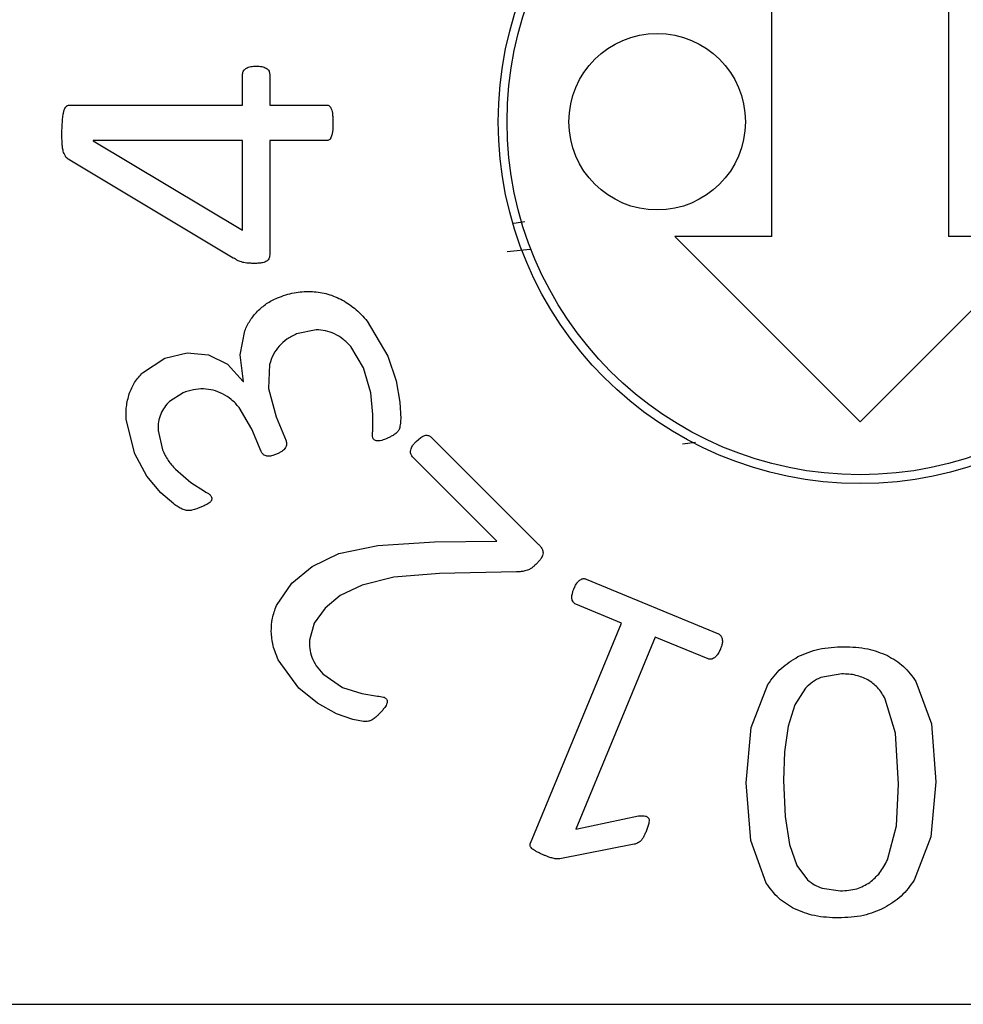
# Model space of a CAD drawing. Header units: millimetres. Extents: x 0 to 297, y 0 to 210.
# Tile 8 of 34: x 134.46 to 137.14, y 44.55 to 47.34. Entities that reach past the tile are written whole.
import ezdxf

# ---------------------------------------------------------------- set-up
doc = ezdxf.new("R2010")
doc.units = ezdxf.units.MM

msp = doc.modelspace()

# ---------------------------------------------------------------- linework, layer by layer
at = {"color": 7, "linetype": 'Continuous', "lineweight": 25}
for p, q in [((136.5934, 46.7251), (136.5934, 47.9001)), ((137.0934, 47.9001), (137.0934, 46.7251)), ((135.0942, 47.0972), (135.0942, 47.1848)), ((135.171, 47.1848), (135.171, 47.0972)), ((134.603, 47.0972), (135.0942, 47.0972)), ((135.171, 47.0972), (135.3318, 47.0972)), ((134.5822, 47.0204), (134.5838, 47.0548)), ((135.0942, 46.9968), (134.671, 46.9968)), ((134.671, 46.9968), (134.671, 46.9956)), ((134.671, 46.9956), (135.0942, 46.7432)), ((135.0942, 46.7432), (135.0942, 46.9968)), ((135.3318, 46.9968), (135.171, 46.9968)), ((135.171, 46.9968), (135.171, 46.6764)), ((135.0678, 46.664), (134.6006, 46.9436)), ((135.8932, 46.7664), (135.8624, 46.7618)), ((136.5934, 46.7251), (136.3184, 46.7251)), ((136.8434, 46.2001), (136.3184, 46.7251)), ((137.3684, 46.7251), (136.8434, 46.2001)), ((137.3684, 46.7251), (137.0934, 46.7251)), ((135.8434, 46.6821), (135.9086, 46.6889)), ((135.4473, 46.4855), (135.506, 46.3856)), ((135.0869, 46.3899), (135.1003, 46.4578)), ((135.3026, 46.4606), (135.2473, 46.449)), ((135.4363, 46.3532), (135.4004, 46.4137)), ((134.8736, 46.3799), (134.9372, 46.3959)), ((134.9372, 46.3959), (134.9972, 46.39)), ((134.9972, 46.39), (135.0512, 46.363)), ((135.0968, 46.3147), (135.0869, 46.3899)), ((135.506, 46.3856), (135.5289, 46.3158)), ((134.8108, 46.3392), (134.8736, 46.3799)), ((135.0512, 46.363), (135.0957, 46.3143)), ((135.1706, 46.3622), (135.1671, 46.2945)), ((135.4572, 46.2818), (135.4363, 46.3532)), ((135.0957, 46.3143), (135.0968, 46.3147)), ((135.5289, 46.3158), (135.5396, 46.2553)), ((134.9255, 46.2819), (134.8875, 46.2575)), ((135.1671, 46.2945), (135.189, 46.2144)), ((135.4633, 46.2211), (135.4572, 46.2818)), ((135.5396, 46.2553), (135.5421, 46.2087)), ((135.1205, 46.1791), (135.0845, 46.2408)), ((135.189, 46.2144), (135.2172, 46.1464)), ((135.463, 46.1768), (135.4633, 46.2211)), ((134.789, 46.1098), (134.7649, 46.2024)), ((134.8548, 46.1756), (134.8677, 46.1203)), ((135.1465, 46.1163), (135.1205, 46.1791)), ((135.5859, 46.1446), (135.599, 46.1553)), ((135.6295, 46.1559), (135.9327, 45.8527)), ((136.3406, 46.1381), (136.377, 46.1422)), ((134.8234, 46.0465), (134.789, 46.1098)), ((135.8145, 45.8623), (135.5755, 46.1013)), ((134.8625, 45.9991), (134.8234, 46.0465)), ((134.9037, 46.0659), (134.9475, 46.0282)), ((134.9475, 46.0282), (134.9864, 46.0032)), ((134.899, 45.9674), (134.8625, 45.9991)), ((135.4776, 45.8501), (135.6377, 45.8597)), ((135.6377, 45.8597), (135.8145, 45.8623)), ((135.2909, 45.7902), (135.367, 45.8267)), ((135.367, 45.8267), (135.4776, 45.8501)), ((135.2341, 45.7429), (135.2909, 45.7902)), ((135.6518, 45.7704), (135.5229, 45.7596)), ((135.8696, 45.7749), (135.6518, 45.7704)), ((135.1902, 45.6793), (135.2341, 45.7429)), ((135.5229, 45.7596), (135.4326, 45.7378)), ((136.0673, 45.7546), (136.442, 45.5993)), ((135.4326, 45.7378), (135.3707, 45.7076)), ((135.3707, 45.7076), (135.3277, 45.6725)), ((136.1676, 45.6299), (136.0379, 45.6836)), ((135.3277, 45.6725), (135.2969, 45.6298)), ((135.2969, 45.6298), (135.2836, 45.582)), ((135.9095, 45.0068), (136.1676, 45.6299)), ((136.2629, 45.5904), (136.0376, 45.0464)), ((136.4126, 45.5284), (136.2629, 45.5904)), ((135.2539, 45.4454), (135.1953, 45.526)), ((135.3218, 45.4861), (135.3769, 45.4479)), ((136.7915, 45.4861), (136.7323, 45.4757)), ((137.0015, 45.4641), (137.0451, 45.3441)), ((135.3068, 45.4027), (135.2539, 45.4454)), ((135.3769, 45.4479), (135.4315, 45.4307)), ((136.5351, 45.3341), (136.5819, 45.4561)), ((136.6887, 45.4453), (136.6583, 45.3985)), ((135.4315, 45.4307), (135.4762, 45.4233)), ((136.9435, 45.3181), (136.9147, 45.4149)), ((135.3605, 45.3733), (135.3068, 45.4027)), ((136.6583, 45.3985), (136.6391, 45.3377)), ((135.4069, 45.3568), (135.3605, 45.3733)), ((135.4363, 45.3512), (135.4069, 45.3568)), ((136.5207, 45.1773), (136.5351, 45.3341)), ((136.6391, 45.3377), (136.6291, 45.2653)), ((137.0451, 45.3441), (137.0579, 45.1805)), ((136.9523, 45.1737), (136.9435, 45.3181)), ((136.6291, 45.2653), (136.6263, 45.1841)), ((136.6263, 45.1841), (136.6307, 45.0825)), ((136.5339, 45.0137), (136.5207, 45.1773)), ((136.9459, 45.0557), (136.9523, 45.1737)), ((137.0579, 45.1805), (137.0435, 45.0241)), ((136.0376, 45.0464), (136.2154, 45.0836)), ((136.6307, 45.0825), (136.6431, 45.0029)), ((136.2447, 45.0624), (136.237, 45.0396)), ((136.9207, 44.9597), (136.9459, 45.0557)), ((137.0435, 45.0241), (136.9967, 44.9021)), ((136.203, 45.0034), (135.9925, 44.9625)), ((136.5775, 44.8937), (136.5339, 45.0137)), ((136.6431, 45.0029), (136.6639, 44.9433)), ((136.6639, 44.9433), (136.6947, 44.9025)), ((136.7359, 44.8793), (136.7879, 44.8717)), ((128.0934, 44.5501), (150.3434, 44.5501))]:
    msp.add_line(p, q, dxfattribs=at)
for centre, radius in [((136.8434, 47.0501), 1.025), ((136.8434, 47.0501), 1), ((136.2684, 47.0501), 0.25)]:
    msp.add_circle(centre, radius, dxfattribs=at)
for points, knots in [([(135.0942, 47.1848), (135.0944, 47.1866), (135.0947, 47.1902), (135.0976, 47.1963), (135.1014, 47.1993), (135.1038, 47.2012)], [0, 0, 0, 0, 0.271667, 0.537849, 1, 1, 1, 1]), ([(135.1038, 47.2012), (135.1058, 47.2024), (135.11, 47.2048), (135.1198, 47.2072), (135.1275, 47.2075), (135.1326, 47.2076)], [0, 0, 0, 0, 0.224789, 0.488433, 1, 1, 1, 1]), ([(135.1326, 47.2076), (135.1381, 47.2075), (135.148, 47.2073), (135.157, 47.2034), (135.161, 47.2016)], [0, 0, 0, 0, 0.552489, 1, 1, 1, 1]), ([(135.161, 47.2016), (135.1627, 47.2005), (135.1659, 47.1983), (135.1701, 47.1927), (135.1707, 47.1878), (135.171, 47.1848)], [0, 0, 0, 0, 0.298403, 0.569654, 1, 1, 1, 1]), ([(134.5838, 47.0548), (134.5843, 47.0598), (134.585, 47.0677), (134.5868, 47.0755), (134.5874, 47.0784)], [0, 0, 0, 0, 0.6191165, 1, 1, 1, 1]), ([(134.5874, 47.0784), (134.5883, 47.0815), (134.5897, 47.0865), (134.5927, 47.0908), (134.5938, 47.0924)], [0, 0, 0, 0, 0.6121, 1, 1, 1, 1]), ([(134.5938, 47.0924), (134.5946, 47.0932), (134.596, 47.0948), (134.5991, 47.0968), (134.6016, 47.0971), (134.603, 47.0972)], [0, 0, 0, 0, 0.30724, 0.584561, 1, 1, 1, 1]), ([(135.3318, 47.0972), (135.3335, 47.0971), (135.3364, 47.097), (135.3388, 47.0955), (135.3398, 47.0948)], [0, 0, 0, 0, 0.5826144, 1, 1, 1, 1]), ([(135.3398, 47.0948), (135.341, 47.0936), (135.3435, 47.0912), (135.3448, 47.088), (135.3454, 47.0864)], [0, 0, 0, 0, 0.4977609, 1, 1, 1, 1]), ([(135.3454, 47.0864), (135.3463, 47.0838), (135.348, 47.0788), (135.3487, 47.0734), (135.349, 47.0708)], [0, 0, 0, 0, 0.510129, 1, 1, 1, 1]), ([(135.349, 47.0708), (135.3494, 47.0667), (135.3502, 47.0584), (135.3502, 47.0501), (135.3502, 47.046)], [0, 0, 0, 0, 0.505062, 1, 1, 1, 1]), ([(135.3502, 47.046), (135.3502, 47.0412), (135.3502, 47.0331), (135.3494, 47.0252), (135.349, 47.022)], [0, 0, 0, 0, 0.6084436, 1, 1, 1, 1]), ([(134.583, 46.9892), (134.5828, 46.9947), (134.5823, 47.0051), (134.5823, 47.0155), (134.5822, 47.0204)], [0, 0, 0, 0, 0.522274, 1, 1, 1, 1]), ([(135.3398, 46.9988), (135.3385, 46.9982), (135.336, 46.997), (135.3332, 46.9969), (135.3318, 46.9968)], [0, 0, 0, 0, 0.527577, 1, 1, 1, 1]), ([(135.3454, 47.0068), (135.3446, 47.005), (135.3432, 47.002), (135.3408, 46.9997), (135.3398, 46.9988)], [0, 0, 0, 0, 0.612695, 1, 1, 1, 1]), ([(135.349, 47.022), (135.3486, 47.0188), (135.3479, 47.0137), (135.3461, 47.0087), (135.3454, 47.0068)], [0, 0, 0, 0, 0.6165, 1, 1, 1, 1]), ([(134.5862, 46.9668), (134.5854, 46.9707), (134.5838, 46.9781), (134.5833, 46.9856), (134.583, 46.9892)], [0, 0, 0, 0, 0.519302, 1, 1, 1, 1]), ([(134.5922, 46.9524), (134.5909, 46.9548), (134.5884, 46.9594), (134.5869, 46.9644), (134.5862, 46.9668)], [0, 0, 0, 0, 0.520522, 1, 1, 1, 1]), ([(134.6006, 46.9436), (134.5989, 46.945), (134.5956, 46.9475), (134.5933, 46.9509), (134.5922, 46.9524)], [0, 0, 0, 0, 0.541186, 1, 1, 1, 1]), ([(135.0814, 46.6564), (135.079, 46.6577), (135.0743, 46.6601), (135.0699, 46.6628), (135.0678, 46.664)], [0, 0, 0, 0, 0.53968, 1, 1, 1, 1]), ([(135.1694, 46.6644), (135.1687, 46.6627), (135.1672, 46.6593), (135.1646, 46.6568), (135.1634, 46.6556)], [0, 0, 0, 0, 0.538172, 1, 1, 1, 1]), ([(135.171, 46.6764), (135.171, 46.674), (135.1709, 46.6699), (135.1699, 46.666), (135.1694, 46.6644)], [0, 0, 0, 0, 0.603466, 1, 1, 1, 1]), ([(135.095, 46.6516), (135.0924, 46.6524), (135.0878, 46.6538), (135.0834, 46.6556), (135.0814, 46.6564)], [0, 0, 0, 0, 0.568255, 1, 1, 1, 1]), ([(135.1102, 46.6492), (135.1073, 46.6496), (135.1022, 46.6501), (135.0971, 46.6512), (135.095, 46.6516)], [0, 0, 0, 0, 0.583213, 1, 1, 1, 1]), ([(135.129, 46.6488), (135.1253, 46.6489), (135.119, 46.6489), (135.1128, 46.6491), (135.1102, 46.6492)], [0, 0, 0, 0, 0.596555, 1, 1, 1, 1]), ([(135.1506, 46.6504), (135.147, 46.6499), (135.1399, 46.6489), (135.1326, 46.6489), (135.129, 46.6488)], [0, 0, 0, 0, 0.506874, 1, 1, 1, 1]), ([(135.1634, 46.6556), (135.1614, 46.6544), (135.1574, 46.652), (135.1528, 46.6509), (135.1506, 46.6504)], [0, 0, 0, 0, 0.520309, 1, 1, 1, 1]), ([(135.1363, 46.513), (135.1446, 46.5207), (135.1615, 46.5364), (135.1823, 46.5462), (135.1928, 46.5511)], [0, 0, 0, 0, 0.494201, 1, 1, 1, 1]), ([(135.1928, 46.5511), (135.2084, 46.5568), (135.2385, 46.5679), (135.2706, 46.5689), (135.2861, 46.5694)], [0, 0, 0, 0, 0.515818, 1, 1, 1, 1]), ([(135.2861, 46.5694), (135.3011, 46.5682), (135.3311, 46.5658), (135.3585, 46.5536), (135.3723, 46.5475)], [0, 0, 0, 0, 0.499435, 1, 1, 1, 1]), ([(135.3723, 46.5475), (135.3858, 46.5394), (135.414, 46.5226), (135.4359, 46.4982), (135.4473, 46.4855)], [0, 0, 0, 0, 0.4793618, 1, 1, 1, 1]), ([(135.1003, 46.4578), (135.1049, 46.4679), (135.1141, 46.4881), (135.1289, 46.5047), (135.1363, 46.513)], [0, 0, 0, 0, 0.498095, 1, 1, 1, 1]), ([(135.2473, 46.449), (135.2377, 46.4445), (135.2193, 46.4359), (135.2048, 46.4216), (135.1978, 46.4146)], [0, 0, 0, 0, 0.516076, 1, 1, 1, 1]), ([(135.3545, 46.4492), (135.3462, 46.4527), (135.3295, 46.4595), (135.3116, 46.4602), (135.3026, 46.4606)], [0, 0, 0, 0, 0.5017181, 1, 1, 1, 1]), ([(135.4004, 46.4137), (135.3934, 46.421), (135.3799, 46.4352), (135.3628, 46.4447), (135.3545, 46.4492)], [0, 0, 0, 0, 0.518614, 1, 1, 1, 1]), ([(135.1978, 46.4146), (135.1918, 46.4069), (135.1795, 46.3911), (135.1736, 46.372), (135.1706, 46.3622)], [0, 0, 0, 0, 0.49098, 1, 1, 1, 1]), ([(134.7732, 46.2795), (134.7777, 46.2906), (134.7866, 46.3128), (134.8028, 46.3304), (134.8108, 46.3392)], [0, 0, 0, 0, 0.501708, 1, 1, 1, 1]), ([(134.7649, 46.2024), (134.7643, 46.216), (134.7632, 46.2422), (134.77, 46.2674), (134.7732, 46.2795)], [0, 0, 0, 0, 0.521535, 1, 1, 1, 1]), ([(134.9835, 46.2934), (134.9738, 46.293), (134.9539, 46.2923), (134.9352, 46.2854), (134.9255, 46.2819)], [0, 0, 0, 0, 0.484918, 1, 1, 1, 1]), ([(135.0374, 46.2793), (135.0287, 46.2832), (135.0116, 46.2909), (134.9928, 46.2926), (134.9835, 46.2934)], [0, 0, 0, 0, 0.503785, 1, 1, 1, 1]), ([(135.0845, 46.2408), (135.0774, 46.2487), (135.0636, 46.2639), (135.0459, 46.2743), (135.0374, 46.2793)], [0, 0, 0, 0, 0.517453, 1, 1, 1, 1]), ([(134.8875, 46.2575), (134.8823, 46.2523), (134.872, 46.2418), (134.8656, 46.2286), (134.8624, 46.222)], [0, 0, 0, 0, 0.502672, 1, 1, 1, 1]), ([(134.8624, 46.222), (134.8599, 46.2148), (134.8547, 46.1998), (134.8548, 46.1838), (134.8548, 46.1756)], [0, 0, 0, 0, 0.480677, 1, 1, 1, 1]), ([(135.5421, 46.2087), (135.5417, 46.2029), (135.5413, 46.1946), (135.5398, 46.1863), (135.5394, 46.1838)], [0, 0, 0, 0, 0.689381, 1, 1, 1, 1]), ([(135.4634, 46.154), (135.463, 46.1553), (135.4622, 46.1585), (135.4621, 46.1662), (135.4627, 46.1725), (135.463, 46.1768)], [0, 0, 0, 0, 0.173322, 0.427653, 1, 1, 1, 1]), ([(135.5176, 46.16), (135.5147, 46.1586), (135.5092, 46.1557), (135.5034, 46.1533), (135.5005, 46.1521)], [0, 0, 0, 0, 0.513339, 1, 1, 1, 1]), ([(135.5285, 46.1671), (135.5267, 46.1658), (135.5232, 46.1632), (135.5194, 46.161), (135.5176, 46.16)], [0, 0, 0, 0, 0.518119, 1, 1, 1, 1]), ([(135.5353, 46.1747), (135.5342, 46.1733), (135.5321, 46.1706), (135.5296, 46.1682), (135.5285, 46.1671)], [0, 0, 0, 0, 0.537945, 1, 1, 1, 1]), ([(135.5394, 46.1838), (135.5388, 46.1819), (135.5377, 46.1787), (135.536, 46.1759), (135.5353, 46.1747)], [0, 0, 0, 0, 0.593658, 1, 1, 1, 1]), ([(135.599, 46.1553), (135.6011, 46.1567), (135.6047, 46.1592), (135.6088, 46.1606), (135.6106, 46.1613)], [0, 0, 0, 0, 0.586127, 1, 1, 1, 1]), ([(135.6106, 46.1613), (135.6125, 46.1616), (135.6159, 46.1623), (135.6193, 46.1616), (135.6207, 46.1613)], [0, 0, 0, 0, 0.572305, 1, 1, 1, 1]), ([(135.6207, 46.1613), (135.6225, 46.1606), (135.6258, 46.1593), (135.6283, 46.157), (135.6295, 46.1559)], [0, 0, 0, 0, 0.544754, 1, 1, 1, 1]), ([(135.219, 46.1368), (135.2188, 46.1349), (135.2184, 46.1316), (135.2167, 46.1286), (135.216, 46.1273)], [0, 0, 0, 0, 0.543688, 1, 1, 1, 1]), ([(135.2172, 46.1464), (135.2177, 46.1447), (135.2188, 46.1416), (135.2189, 46.1383), (135.219, 46.1368)], [0, 0, 0, 0, 0.549269, 1, 1, 1, 1]), ([(135.475, 46.1458), (135.4735, 46.1461), (135.4707, 46.1467), (135.4672, 46.1486), (135.4648, 46.1511), (135.4639, 46.153), (135.4634, 46.154)], [0, 0, 0, 0, 0.305732, 0.577753, 0.784627, 1, 1, 1, 1]), ([(135.5005, 46.1521), (135.4951, 46.1498), (135.4869, 46.1463), (135.478, 46.146), (135.475, 46.1458)], [0, 0, 0, 0, 0.6596511, 1, 1, 1, 1]), ([(135.5704, 46.12), (135.5709, 46.1222), (135.5719, 46.1265), (135.5744, 46.1301), (135.5755, 46.1318)], [0, 0, 0, 0, 0.534027, 1, 1, 1, 1]), ([(135.5755, 46.1318), (135.5771, 46.1342), (135.5803, 46.1387), (135.5841, 46.1427), (135.5859, 46.1446)], [0, 0, 0, 0, 0.520587, 1, 1, 1, 1]), ([(134.8677, 46.1203), (134.8725, 46.1101), (134.8817, 46.0901), (134.8965, 46.0739), (134.9037, 46.0659)], [0, 0, 0, 0, 0.511915, 1, 1, 1, 1]), ([(135.152, 46.1082), (135.1508, 46.1095), (135.1485, 46.1119), (135.1471, 46.1149), (135.1465, 46.1163)], [0, 0, 0, 0, 0.549996, 1, 1, 1, 1]), ([(135.1608, 46.1036), (135.159, 46.1042), (135.1558, 46.1053), (135.1531, 46.1073), (135.152, 46.1082)], [0, 0, 0, 0, 0.58975, 1, 1, 1, 1]), ([(135.1732, 46.1031), (135.1707, 46.1028), (135.1665, 46.1024), (135.1624, 46.1033), (135.1608, 46.1036)], [0, 0, 0, 0, 0.606774, 1, 1, 1, 1]), ([(135.1901, 46.1083), (135.1867, 46.107), (135.1812, 46.1048), (135.1754, 46.1036), (135.1732, 46.1031)], [0, 0, 0, 0, 0.613167, 1, 1, 1, 1]), ([(135.2074, 46.1177), (135.2046, 46.1158), (135.1991, 46.1122), (135.193, 46.1096), (135.1901, 46.1083)], [0, 0, 0, 0, 0.507766, 1, 1, 1, 1]), ([(135.216, 46.1273), (135.2147, 46.1255), (135.2122, 46.122), (135.2089, 46.1191), (135.2074, 46.1177)], [0, 0, 0, 0, 0.518318, 1, 1, 1, 1]), ([(135.5707, 46.1095), (135.5703, 46.1114), (135.5696, 46.1149), (135.5701, 46.1184), (135.5704, 46.12)], [0, 0, 0, 0, 0.5410511, 1, 1, 1, 1]), ([(135.5755, 46.1013), (135.5743, 46.1026), (135.5722, 46.1051), (135.5711, 46.1081), (135.5707, 46.1095)], [0, 0, 0, 0, 0.553477, 1, 1, 1, 1]), ([(134.9864, 46.0032), (134.9913, 46.0004), (134.9974, 45.997), (135.0036, 45.9916), (135.0049, 45.9895), (135.0054, 45.9886)], [0, 0, 0, 0, 0.694838, 0.871461, 1, 1, 1, 1]), ([(134.9233, 45.9528), (134.9194, 45.9547), (134.9109, 45.9589), (134.9032, 45.9644), (134.899, 45.9674)], [0, 0, 0, 0, 0.454106, 1, 1, 1, 1]), ([(134.9927, 45.966), (134.9895, 45.9644), (134.983, 45.9611), (134.9763, 45.9584), (134.9731, 45.957)], [0, 0, 0, 0, 0.505654, 1, 1, 1, 1]), ([(135.0035, 45.9735), (135.0018, 45.972), (134.9985, 45.9691), (134.9947, 45.967), (134.9927, 45.966)], [0, 0, 0, 0, 0.4913887, 1, 1, 1, 1]), ([(135.0069, 45.9809), (135.0066, 45.9795), (135.006, 45.9768), (135.0043, 45.9745), (135.0035, 45.9735)], [0, 0, 0, 0, 0.514606, 1, 1, 1, 1]), ([(135.0054, 45.9886), (135.006, 45.9871), (135.0069, 45.9846), (135.0069, 45.982), (135.0069, 45.9809)], [0, 0, 0, 0, 0.585629, 1, 1, 1, 1]), ([(134.9356, 45.9492), (134.9334, 45.9496), (134.9292, 45.9504), (134.9252, 45.952), (134.9233, 45.9528)], [0, 0, 0, 0, 0.503492, 1, 1, 1, 1]), ([(134.9458, 45.9487), (134.9438, 45.9487), (134.9404, 45.9486), (134.937, 45.9491), (134.9356, 45.9492)], [0, 0, 0, 0, 0.581835, 1, 1, 1, 1]), ([(134.9581, 45.9512), (134.9557, 45.9506), (134.9516, 45.9494), (134.9474, 45.9489), (134.9458, 45.9487)], [0, 0, 0, 0, 0.595137, 1, 1, 1, 1]), ([(134.9731, 45.957), (134.9701, 45.9558), (134.9652, 45.9537), (134.9602, 45.9519), (134.9581, 45.9512)], [0, 0, 0, 0, 0.596763, 1, 1, 1, 1]), ([(135.9327, 45.8527), (135.9347, 45.8506), (135.9382, 45.847), (135.9409, 45.8428), (135.942, 45.8411)], [0, 0, 0, 0, 0.589735, 1, 1, 1, 1]), ([(135.9452, 45.8289), (135.9449, 45.8264), (135.9444, 45.8217), (135.9422, 45.8174), (135.9412, 45.8153)], [0, 0, 0, 0, 0.521442, 1, 1, 1, 1]), ([(135.942, 45.8411), (135.943, 45.8389), (135.9448, 45.835), (135.945, 45.8307), (135.9452, 45.8289)], [0, 0, 0, 0, 0.568729, 1, 1, 1, 1]), ([(135.9285, 45.7998), (135.9257, 45.7971), (135.9212, 45.7926), (135.9163, 45.7884), (135.9143, 45.7868)], [0, 0, 0, 0, 0.600509, 1, 1, 1, 1]), ([(135.9412, 45.8153), (135.9392, 45.8124), (135.9354, 45.8069), (135.9307, 45.8021), (135.9285, 45.7998)], [0, 0, 0, 0, 0.523331, 1, 1, 1, 1]), ([(135.8875, 45.7763), (135.8843, 45.7759), (135.8784, 45.775), (135.8725, 45.7749), (135.8696, 45.7749)], [0, 0, 0, 0, 0.52651, 1, 1, 1, 1]), ([(135.9016, 45.7797), (135.899, 45.7789), (135.8944, 45.7775), (135.8896, 45.7767), (135.8875, 45.7763)], [0, 0, 0, 0, 0.555057, 1, 1, 1, 1]), ([(135.9143, 45.7868), (135.912, 45.7851), (135.908, 45.7823), (135.9035, 45.7805), (135.9016, 45.7797)], [0, 0, 0, 0, 0.58467, 1, 1, 1, 1]), ([(136.0328, 45.7277), (136.0342, 45.7311), (136.0366, 45.7367), (136.0401, 45.7416), (136.0415, 45.7436)], [0, 0, 0, 0, 0.60521, 1, 1, 1, 1]), ([(136.0415, 45.7436), (136.043, 45.7456), (136.0455, 45.749), (136.049, 45.7515), (136.0504, 45.7525)], [0, 0, 0, 0, 0.597756, 1, 1, 1, 1]), ([(136.0504, 45.7525), (136.0519, 45.7534), (136.0546, 45.7551), (136.0578, 45.7556), (136.0591, 45.7558)], [0, 0, 0, 0, 0.578857, 1, 1, 1, 1]), ([(136.0591, 45.7558), (136.0606, 45.7558), (136.0634, 45.7559), (136.0661, 45.755), (136.0673, 45.7546)], [0, 0, 0, 0, 0.550474, 1, 1, 1, 1]), ([(136.0277, 45.7112), (136.0283, 45.7141), (136.0296, 45.7198), (136.0317, 45.7251), (136.0328, 45.7277)], [0, 0, 0, 0, 0.522284, 1, 1, 1, 1]), ([(136.0269, 45.699), (136.0267, 45.7011), (136.0264, 45.7052), (136.0272, 45.7093), (136.0277, 45.7112)], [0, 0, 0, 0, 0.517156, 1, 1, 1, 1]), ([(136.0308, 45.6896), (136.0298, 45.6911), (136.0278, 45.694), (136.0272, 45.6974), (136.0269, 45.699)], [0, 0, 0, 0, 0.545452, 1, 1, 1, 1]), ([(136.0379, 45.6836), (136.0363, 45.6844), (136.0335, 45.6859), (136.0316, 45.6884), (136.0308, 45.6896)], [0, 0, 0, 0, 0.556312, 1, 1, 1, 1]), ([(135.1755, 45.6058), (135.1759, 45.6185), (135.1767, 45.6438), (135.1857, 45.6675), (135.1902, 45.6793)], [0, 0, 0, 0, 0.502191, 1, 1, 1, 1]), ([(135.1953, 45.526), (135.1897, 45.5392), (135.1789, 45.5648), (135.1766, 45.5924), (135.1755, 45.6058)], [0, 0, 0, 0, 0.518477, 1, 1, 1, 1]), ([(135.2836, 45.582), (135.2833, 45.5738), (135.2829, 45.5571), (135.288, 45.5412), (135.2907, 45.5331)], [0, 0, 0, 0, 0.490327, 1, 1, 1, 1]), ([(136.442, 45.5993), (136.4433, 45.5987), (136.4457, 45.5975), (136.4475, 45.5955), (136.4482, 45.5946)], [0, 0, 0, 0, 0.555258, 1, 1, 1, 1]), ([(136.4528, 45.5732), (136.4521, 45.5702), (136.4508, 45.5643), (136.4485, 45.5587), (136.4474, 45.556)], [0, 0, 0, 0, 0.513003, 1, 1, 1, 1]), ([(136.4482, 45.5946), (136.4492, 45.5932), (136.451, 45.5905), (136.452, 45.5874), (136.4524, 45.5859)], [0, 0, 0, 0, 0.519056, 1, 1, 1, 1]), ([(136.4524, 45.5859), (136.4528, 45.5837), (136.4535, 45.5795), (136.453, 45.5752), (136.4528, 45.5732)], [0, 0, 0, 0, 0.519841, 1, 1, 1, 1]), ([(136.4474, 45.556), (136.446, 45.5528), (136.4437, 45.5475), (136.4406, 45.5426), (136.4393, 45.5407)], [0, 0, 0, 0, 0.597371, 1, 1, 1, 1]), ([(136.6671, 45.5349), (136.6866, 45.5431), (136.7282, 45.5606), (136.7734, 45.5621), (136.7975, 45.5629)], [0, 0, 0, 0, 0.466077, 1, 1, 1, 1]), ([(136.7975, 45.5629), (136.8203, 45.5622), (136.8628, 45.5609), (136.9024, 45.5453), (136.9207, 45.5381)], [0, 0, 0, 0, 0.535043, 1, 1, 1, 1]), ([(135.2907, 45.5331), (135.2944, 45.5247), (135.3021, 45.5074), (135.315, 45.4934), (135.3218, 45.4861)], [0, 0, 0, 0, 0.478823, 1, 1, 1, 1]), ([(136.4218, 45.5276), (136.42, 45.5274), (136.4169, 45.5269), (136.4139, 45.5279), (136.4126, 45.5284)], [0, 0, 0, 0, 0.560821, 1, 1, 1, 1]), ([(136.4305, 45.5318), (136.4289, 45.5307), (136.4262, 45.5288), (136.4231, 45.528), (136.4218, 45.5276)], [0, 0, 0, 0, 0.591101, 1, 1, 1, 1]), ([(136.4393, 45.5407), (136.4377, 45.5387), (136.4351, 45.5354), (136.4318, 45.5328), (136.4305, 45.5318)], [0, 0, 0, 0, 0.604227, 1, 1, 1, 1]), ([(136.5819, 45.4561), (136.5936, 45.4721), (136.6168, 45.504), (136.6504, 45.5246), (136.6671, 45.5349)], [0, 0, 0, 0, 0.5010684, 1, 1, 1, 1]), ([(136.9207, 45.5381), (136.9367, 45.5287), (136.9687, 45.5096), (136.9905, 45.4794), (137.0015, 45.4641)], [0, 0, 0, 0, 0.496015, 1, 1, 1, 1]), ([(136.7323, 45.4757), (136.7242, 45.4718), (136.708, 45.464), (136.6951, 45.4515), (136.6887, 45.4453)], [0, 0, 0, 0, 0.505583, 1, 1, 1, 1]), ([(136.8651, 45.4693), (136.8541, 45.4742), (136.8307, 45.4846), (136.8051, 45.4856), (136.7915, 45.4861)], [0, 0, 0, 0, 0.471519, 1, 1, 1, 1]), ([(136.9147, 45.4149), (136.9081, 45.4263), (136.8954, 45.448), (136.8749, 45.4624), (136.8651, 45.4693)], [0, 0, 0, 0, 0.525858, 1, 1, 1, 1]), ([(135.4762, 45.4233), (135.4818, 45.4227), (135.489, 45.4219), (135.4969, 45.419), (135.499, 45.4173), (135.5, 45.4165)], [0, 0, 0, 0, 0.675519, 0.857639, 1, 1, 1, 1]), ([(135.5, 45.4165), (135.501, 45.4153), (135.5028, 45.4133), (135.5034, 45.4106), (135.5036, 45.4095)], [0, 0, 0, 0, 0.571085, 1, 1, 1, 1]), ([(135.5036, 45.4095), (135.5037, 45.4078), (135.5038, 45.4046), (135.5027, 45.4016), (135.5022, 45.4001)], [0, 0, 0, 0, 0.5133576, 1, 1, 1, 1]), ([(135.4946, 45.388), (135.4922, 45.385), (135.4876, 45.3794), (135.4826, 45.3743), (135.4802, 45.3718)], [0, 0, 0, 0, 0.524343, 1, 1, 1, 1]), ([(135.5022, 45.4001), (135.5011, 45.398), (135.4989, 45.3937), (135.496, 45.3899), (135.4946, 45.388)], [0, 0, 0, 0, 0.502836, 1, 1, 1, 1]), ([(135.4505, 45.3518), (135.4482, 45.3514), (135.4435, 45.3506), (135.4388, 45.351), (135.4363, 45.3512)], [0, 0, 0, 0, 0.482976, 1, 1, 1, 1]), ([(135.4595, 45.3552), (135.4578, 45.3544), (135.4549, 45.353), (135.4518, 45.3521), (135.4505, 45.3518)], [0, 0, 0, 0, 0.569918, 1, 1, 1, 1]), ([(135.4691, 45.3614), (135.4673, 45.36), (135.4643, 45.3577), (135.4609, 45.3559), (135.4595, 45.3552)], [0, 0, 0, 0, 0.589834, 1, 1, 1, 1]), ([(135.4802, 45.3718), (135.478, 45.3697), (135.4744, 45.3661), (135.4706, 45.3627), (135.4691, 45.3614)], [0, 0, 0, 0, 0.5986847, 1, 1, 1, 1]), ([(136.2154, 45.0836), (136.2196, 45.0839), (136.2262, 45.0845), (136.2327, 45.0835), (136.2351, 45.0832)], [0, 0, 0, 0, 0.636874, 1, 1, 1, 1]), ([(136.2351, 45.0832), (136.2363, 45.0829), (136.2385, 45.0823), (136.242, 45.0803), (136.2436, 45.0781), (136.2446, 45.0767)], [0, 0, 0, 0, 0.308105, 0.58598, 1, 1, 1, 1]), ([(136.2446, 45.0767), (136.2449, 45.0756), (136.2456, 45.0733), (136.2458, 45.0684), (136.2451, 45.0648), (136.2447, 45.0624)], [0, 0, 0, 0, 0.2305474, 0.4953302, 1, 1, 1, 1]), ([(136.2295, 45.0236), (136.2281, 45.0214), (136.2259, 45.0178), (136.2232, 45.0145), (136.2222, 45.0132)], [0, 0, 0, 0, 0.6110537, 1, 1, 1, 1]), ([(136.237, 45.0396), (136.2356, 45.0363), (136.2333, 45.0309), (136.2306, 45.0257), (136.2295, 45.0236)], [0, 0, 0, 0, 0.604124, 1, 1, 1, 1]), ([(135.9087, 44.9998), (135.9086, 45.0011), (135.9084, 45.0035), (135.9092, 45.0058), (135.9095, 45.0068)], [0, 0, 0, 0, 0.564959, 1, 1, 1, 1]), ([(135.9133, 44.9918), (135.9118, 44.9932), (135.9095, 44.9954), (135.909, 44.9986), (135.9087, 44.9998)], [0, 0, 0, 0, 0.613897, 1, 1, 1, 1]), ([(135.9257, 44.9832), (135.9229, 44.9848), (135.9186, 44.9873), (135.9147, 44.9906), (135.9133, 44.9918)], [0, 0, 0, 0, 0.626811, 1, 1, 1, 1]), ([(136.214, 45.0071), (136.2121, 45.0062), (136.2086, 45.0046), (136.2048, 45.0038), (136.203, 45.0034)], [0, 0, 0, 0, 0.52688, 1, 1, 1, 1]), ([(136.2222, 45.0132), (136.2207, 45.0119), (136.2183, 45.0094), (136.2153, 45.0078), (136.214, 45.0071)], [0, 0, 0, 0, 0.577857, 1, 1, 1, 1]), ([(135.9474, 44.9729), (135.9429, 44.9748), (135.9355, 44.9779), (135.9285, 44.9817), (135.9257, 44.9832)], [0, 0, 0, 0, 0.608444, 1, 1, 1, 1]), ([(135.9642, 44.9664), (135.9613, 44.9674), (135.9557, 44.9695), (135.9501, 44.9718), (135.9474, 44.9729)], [0, 0, 0, 0, 0.510864, 1, 1, 1, 1]), ([(135.9766, 44.963), (135.9744, 44.9635), (135.9702, 44.9644), (135.9661, 44.9657), (135.9642, 44.9664)], [0, 0, 0, 0, 0.531524, 1, 1, 1, 1]), ([(135.9857, 44.9618), (135.9841, 44.962), (135.9811, 44.9623), (135.9781, 44.9627), (135.9766, 44.963)], [0, 0, 0, 0, 0.518292, 1, 1, 1, 1]), ([(135.9925, 44.9625), (135.9913, 44.9622), (135.989, 44.9617), (135.9867, 44.9618), (135.9857, 44.9618)], [0, 0, 0, 0, 0.5349767, 1, 1, 1, 1]), ([(136.8707, 44.8953), (136.8808, 44.904), (136.9018, 44.9221), (136.9143, 44.9469), (136.9207, 44.9597)], [0, 0, 0, 0, 0.481546, 1, 1, 1, 1]), ([(136.6579, 44.8201), (136.6421, 44.8294), (136.61, 44.8482), (136.5884, 44.8785), (136.5775, 44.8937)], [0, 0, 0, 0, 0.496069, 1, 1, 1, 1]), ([(136.6947, 44.9025), (136.701, 44.8975), (136.7135, 44.8876), (136.7284, 44.8821), (136.7359, 44.8793)], [0, 0, 0, 0, 0.498886, 1, 1, 1, 1]), ([(136.7879, 44.8717), (136.8037, 44.8724), (136.8332, 44.8737), (136.8588, 44.8884), (136.8707, 44.8953)], [0, 0, 0, 0, 0.532852, 1, 1, 1, 1]), ([(136.9967, 44.9021), (136.9851, 44.886), (136.962, 44.854), (136.9283, 44.8332), (136.9115, 44.8229)], [0, 0, 0, 0, 0.501804, 1, 1, 1, 1]), ([(136.7819, 44.7949), (136.759, 44.7956), (136.7162, 44.7969), (136.6764, 44.8128), (136.6579, 44.8201)], [0, 0, 0, 0, 0.536061, 1, 1, 1, 1]), ([(136.9115, 44.8229), (136.8922, 44.8147), (136.8508, 44.7973), (136.8059, 44.7957), (136.7819, 44.7949)], [0, 0, 0, 0, 0.467407, 1, 1, 1, 1])]:
    msp.add_open_spline(points, degree=3, knots=knots, dxfattribs=at)

doc.saveas('drawing.dxf')
